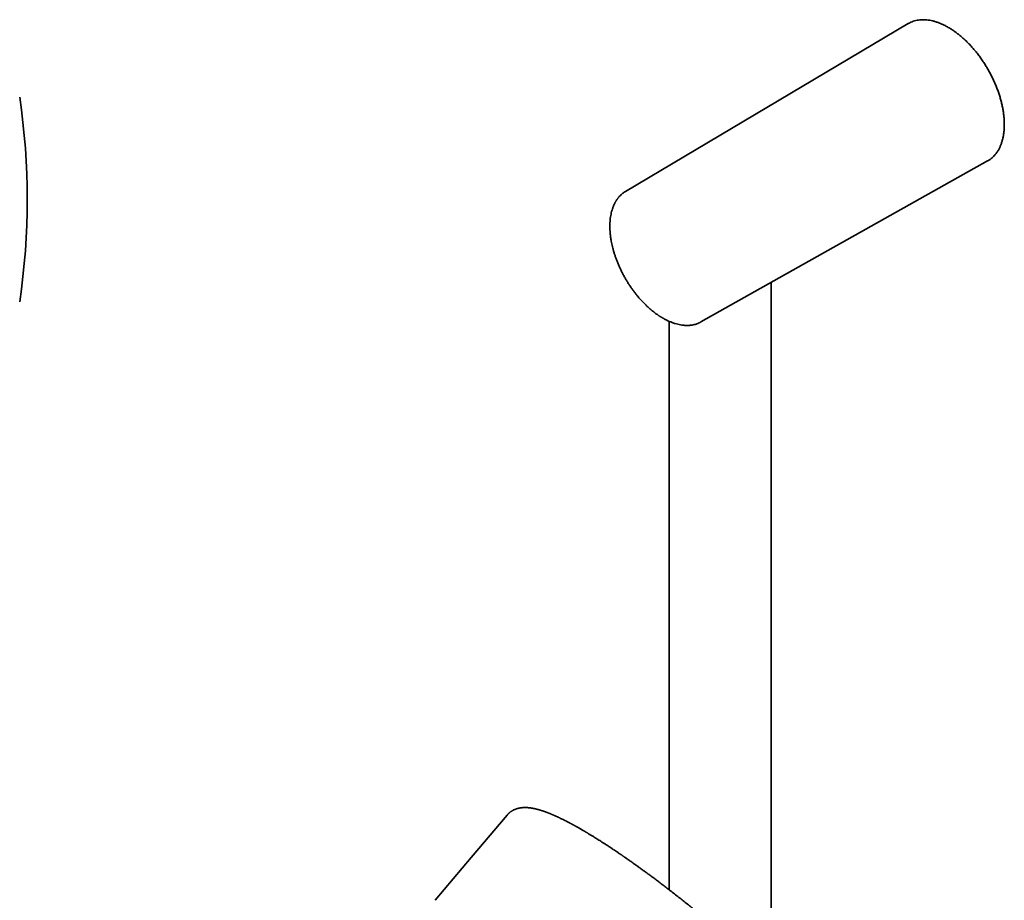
# Model space of a CAD drawing. Header units: millimetres. Extents: x 8 to 890, y 12 to 1884.
# Tile 13 of 26: x 605 to 789, y 727 to 891. Entities that reach past the tile are written whole.
import ezdxf

# ---------------------------------------------------------------- set-up
doc = ezdxf.new("R2010")
doc.units = ezdxf.units.MM

msp = doc.modelspace()

# ---------------------------------------------------------------- linework, layer by layer
at = {"color": 7, "linetype": 'Continuous', "lineweight": 35}
for p, q in [((770.72, 890.07), (718.12, 858.86)), ((732.14, 834.58), (785.47, 864.52)), ((745.22, 712.78), (745.22, 841.92)), ((726.22, 834.71), (726.22, 729.01))]:
    msp.add_line(p, q, dxfattribs=at)
at = {"color": 7, "linetype": 'Continuous', "lineweight": 35, "flags": 128}
for points in [[(717.88, 858.7), (718.02, 858.79), (718.12, 858.86)], [(732.14, 834.58), (732.14, 834.58), (732.14, 834.58)], [(696.09, 742.88), (689.43, 735.01), (682.71, 727.05)]]:
    msp.add_lwpolyline(points, dxfattribs=at)
at = {"color": 7, "linetype": 'Continuous', "lineweight": 35}
msp.add_arc((476.85, 857.36), 130, 351.5732, 8.4268, dxfattribs=at)
for points, knots in [([(788.57, 871.3), (788.57, 871.53), (788.56, 871.98), (788.51, 872.69), (788.43, 873.4), (788.32, 874.13), (788.17, 874.87), (787.99, 875.62), (787.78, 876.37), (787.55, 877.12), (787.28, 877.88), (786.98, 878.63), (786.65, 879.38), (786.3, 880.13), (785.92, 880.86), (785.52, 881.58), (785.1, 882.29), (784.65, 882.99), (784.18, 883.66), (783.7, 884.32), (783.19, 884.95), (782.67, 885.57), (782.14, 886.15), (781.59, 886.71), (781.03, 887.23), (780.47, 887.73), (779.89, 888.19), (779.31, 888.62), (778.73, 889.02), (778.14, 889.37), (777.56, 889.69), (776.97, 889.97), (776.4, 890.21), (775.82, 890.41), (775.25, 890.57), (774.7, 890.69), (774.15, 890.76), (773.62, 890.79), (773.1, 890.78), (772.59, 890.73), (772.1, 890.64), (771.64, 890.5), (771.19, 890.32), (770.89, 890.17), (770.74, 890.08), (770.72, 890.06)], [0, 0, 0, 0, 0.023741, 0.047481, 0.071222, 0.094962, 0.118703, 0.142444, 0.166184, 0.189925, 0.213665, 0.237406, 0.261146, 0.284887, 0.308628, 0.332368, 0.356109, 0.379849, 0.40359, 0.427331, 0.451071, 0.474812, 0.498552, 0.522293, 0.546034, 0.569774, 0.593515, 0.617255, 0.640996, 0.664737, 0.688477, 0.712218, 0.735958, 0.759699, 0.783439, 0.80718, 0.830921, 0.854661, 0.878402, 0.902142, 0.925883, 0.949624, 0.973364, 0.997105, 1, 1, 1, 1]), ([(785.47, 864.52), (785.48, 864.53), (785.64, 864.61), (785.92, 864.8), (786.3, 865.1), (786.65, 865.44), (786.98, 865.81), (787.28, 866.22), (787.55, 866.67), (787.78, 867.15), (787.99, 867.66), (788.17, 868.2), (788.32, 868.77), (788.43, 869.36), (788.51, 869.99), (788.56, 870.63), (788.57, 871.08), (788.57, 871.3)], [0, 0, 0, 0, 0.008839, 0.079636, 0.150433, 0.221231, 0.292028, 0.362825, 0.433622, 0.50442, 0.575217, 0.646014, 0.716811, 0.787608, 0.858406, 0.929203, 1, 1, 1, 1]), ([(717.87, 858.7), (717.87, 858.7), (717.79, 858.65), (717.65, 858.54), (717.44, 858.37), (717.26, 858.21), (717.11, 858.06), (716.97, 857.91), (716.86, 857.78), (716.76, 857.66), (716.68, 857.56), (716.62, 857.47), (716.57, 857.4), (716.53, 857.34), (716.49, 857.3), (716.46, 857.25), (716.43, 857.2), (716.39, 857.14), (716.33, 857.05), (716.26, 856.92), (716.19, 856.79), (716.11, 856.64), (716.03, 856.48), (715.95, 856.3), (715.86, 856.1), (715.78, 855.88), (715.66, 855.57), (715.54, 855.15), (715.42, 854.64), (715.33, 854.11), (715.26, 853.58), (715.23, 853.13), (715.22, 852.8), (715.21, 852.58), (715.21, 852.38), (715.21, 852.2), (715.22, 852.04), (715.22, 851.88), (715.23, 851.74), (715.23, 851.59), (715.25, 851.39), (715.27, 851.14), (715.29, 850.85), (715.33, 850.53), (715.38, 850.18), (715.44, 849.79), (715.52, 849.34), (715.63, 848.84), (715.76, 848.3), (715.91, 847.75), (716.08, 847.19), (716.27, 846.62), (716.49, 846.03), (716.73, 845.41), (717.01, 844.78), (717.31, 844.15), (717.62, 843.52), (717.95, 842.92), (718.29, 842.33), (718.64, 841.76), (719, 841.21), (719.37, 840.69), (719.74, 840.18), (720.11, 839.7), (720.53, 839.2), (720.97, 838.69), (721.45, 838.18), (721.93, 837.7), (722.38, 837.28), (722.81, 836.91), (723.19, 836.59), (723.55, 836.31), (723.89, 836.06), (724.15, 835.88), (724.34, 835.75), (724.47, 835.67), (724.58, 835.59), (724.69, 835.53), (724.78, 835.47), (724.84, 835.43), (724.89, 835.4), (724.95, 835.37), (725.02, 835.33), (725.12, 835.27), (725.25, 835.2), (725.41, 835.11), (725.59, 835.01), (725.79, 834.91), (726.02, 834.8), (726.27, 834.69), (726.53, 834.58), (726.81, 834.47), (727.08, 834.37), (727.44, 834.26), (727.87, 834.14), (728.37, 834.03), (728.75, 833.98), (729, 833.96), (729.13, 833.95), (729.25, 833.94), (729.37, 833.94), (729.47, 833.93), (729.55, 833.93), (729.61, 833.93), (729.66, 833.94), (729.72, 833.94), (729.81, 833.94), (729.92, 833.95), (730.05, 833.95), (730.2, 833.97), (730.36, 833.99), (730.61, 834.03), (730.91, 834.09), (731.25, 834.19), (731.51, 834.29), (731.7, 834.37), (731.83, 834.42), (731.94, 834.48), (732.04, 834.53), (732.11, 834.56), (732.14, 834.58)], [0, 0, 0, 0, 0.000147, 0.0110744, 0.0211518, 0.0303791, 0.0387565, 0.0462839, 0.0529617, 0.05879, 0.0634979, 0.0674544, 0.0706595, 0.0731135, 0.0750959, 0.0771113, 0.07917, 0.0812721, 0.0858221, 0.0908955, 0.0966848, 0.1024586, 0.1088026, 0.1157168, 0.1232008, 0.1312544, 0.1396847, 0.1567044, 0.1734886, 0.1900374, 0.2063513, 0.2224305, 0.229261, 0.2354783, 0.2410664, 0.2460255, 0.2503558, 0.2550758, 0.2587194, 0.2621279, 0.2679045, 0.2746821, 0.2824607, 0.2911108, 0.3003205, 0.3100759, 0.3222736, 0.3352291, 0.3489423, 0.3634132, 0.3772262, 0.3916655, 0.4067308, 0.4224224, 0.438739, 0.4552005, 0.4714107, 0.4873699, 0.5030781, 0.5185355, 0.5337423, 0.5486986, 0.5634044, 0.5778599, 0.5920652, 0.6094695, 0.6264831, 0.6431063, 0.6593253, 0.6731287, 0.68605, 0.6980891, 0.7092458, 0.7195198, 0.7237609, 0.727831, 0.7317301, 0.7352149, 0.7380414, 0.7401763, 0.7416837, 0.7432517, 0.7453283, 0.7487625, 0.7530449, 0.758176, 0.7641559, 0.7706954, 0.7780179, 0.7861234, 0.7949814, 0.8040744, 0.8132184, 0.8224134, 0.8394023, 0.856563, 0.8738958, 0.8783358, 0.8827869, 0.8872492, 0.8914922, 0.8950759, 0.8979431, 0.9001638, 0.901794, 0.9035471, 0.9068497, 0.9109311, 0.9157914, 0.9214307, 0.9278492, 0.934646, 0.9493143, 0.9632065, 0.976322, 0.9822299, 0.9876522, 0.9924187, 0.996533, 1, 1, 1, 1]), ([(707.12, 741.75), (707.09, 741.77), (706.95, 741.84), (706.69, 741.97), (706.36, 742.14), (706.09, 742.26), (705.88, 742.36), (705.73, 742.44), (705.57, 742.51), (705.42, 742.58), (705.27, 742.65), (705.14, 742.71), (705.02, 742.76), (704.93, 742.8), (704.83, 742.84), (704.73, 742.89), (704.61, 742.94), (704.49, 742.99), (704.37, 743.04), (704.26, 743.09), (704.15, 743.13), (704.03, 743.18), (703.92, 743.22), (703.81, 743.27), (703.71, 743.31), (703.63, 743.34), (703.57, 743.36), (703.52, 743.38), (703.47, 743.4), (703.42, 743.42), (703.36, 743.44), (703.25, 743.48), (703.11, 743.53), (702.94, 743.59), (702.79, 743.64), (702.65, 743.68), (702.53, 743.72), (702.42, 743.76), (702.31, 743.79), (702.2, 743.83), (702.08, 743.86), (701.95, 743.9), (701.81, 743.93), (701.69, 743.97), (701.58, 743.99), (701.49, 744.02), (701.41, 744.04), (701.33, 744.06), (701.24, 744.08), (701.14, 744.1), (701.04, 744.12), (700.94, 744.14), (700.86, 744.15), (700.77, 744.17), (700.68, 744.18), (700.57, 744.2), (700.46, 744.22), (700.36, 744.23), (700.27, 744.24), (700.19, 744.25), (700.13, 744.26), (700.08, 744.26), (700.04, 744.26), (699.99, 744.27), (699.93, 744.27), (699.87, 744.28), (699.8, 744.28), (699.74, 744.28), (699.69, 744.28), (699.64, 744.29), (699.59, 744.29), (699.54, 744.29), (699.47, 744.29), (699.41, 744.29), (699.34, 744.29), (699.29, 744.29), (699.24, 744.29), (699.18, 744.28), (699.13, 744.28), (699.06, 744.28), (698.99, 744.27), (698.9, 744.27), (698.81, 744.26), (698.71, 744.25), (698.62, 744.23), (698.51, 744.22), (698.42, 744.2), (698.33, 744.18), (698.25, 744.16), (698.16, 744.14), (698.07, 744.12), (697.98, 744.09), (697.88, 744.06), (697.79, 744.03), (697.69, 744), (697.58, 743.96), (697.48, 743.92), (697.4, 743.88), (697.32, 743.84), (697.25, 743.8), (697.18, 743.77), (697.1, 743.72), (697.01, 743.67), (696.92, 743.62), (696.83, 743.56), (696.75, 743.5), (696.68, 743.45), (696.62, 743.4), (696.57, 743.36), (696.52, 743.32), (696.46, 743.27), (696.41, 743.22), (696.35, 743.17), (696.29, 743.11), (696.23, 743.04), (696.16, 742.96), (696.11, 742.91), (696.09, 742.88)], [0, 0, 0, 0, 0.005496, 0.031596, 0.056851, 0.080688, 0.092643, 0.104594, 0.116627, 0.128741, 0.140911, 0.152187, 0.160763, 0.168334, 0.175851, 0.184224, 0.193453, 0.203481, 0.214187, 0.22307, 0.23237, 0.242086, 0.252219, 0.261904, 0.270292, 0.277384, 0.282293, 0.286305, 0.290119, 0.294718, 0.300109, 0.306293, 0.322229, 0.33899, 0.351466, 0.36359, 0.374783, 0.385044, 0.394512, 0.404739, 0.416156, 0.428718, 0.441489, 0.454097, 0.46371, 0.472541, 0.48056, 0.488028, 0.496307, 0.505895, 0.516357, 0.52596, 0.534295, 0.541459, 0.551168, 0.561878, 0.573384, 0.582331, 0.591546, 0.600111, 0.607218, 0.610937, 0.614545, 0.619111, 0.624677, 0.631247, 0.638369, 0.644455, 0.649497, 0.653593, 0.658234, 0.663924, 0.67025, 0.677196, 0.683441, 0.688838, 0.693387, 0.698527, 0.704044, 0.710003, 0.71704, 0.725417, 0.734591, 0.743017, 0.75351, 0.762873, 0.771599, 0.7797, 0.787674, 0.795767, 0.804042, 0.813277, 0.82137, 0.830132, 0.839452, 0.849329, 0.858827, 0.867107, 0.874184, 0.880602, 0.887336, 0.893896, 0.901978, 0.911846, 0.920123, 0.927979, 0.935282, 0.941621, 0.946963, 0.951544, 0.957152, 0.964159, 0.969277, 0.975235, 0.982712, 0.991729, 1, 1, 1, 1]), ([(715.85, 736.5), (715.69, 736.61), (715.36, 736.83), (714.88, 737.15), (714.4, 737.45), (713.96, 737.74), (713.54, 738.01), (713.16, 738.25), (712.8, 738.48), (712.47, 738.68), (712.18, 738.87), (711.91, 739.03), (711.68, 739.17), (711.47, 739.3), (711.27, 739.42), (711.11, 739.52), (710.97, 739.6), (710.85, 739.67), (710.76, 739.73), (710.67, 739.78), (710.61, 739.82), (710.56, 739.85), (710.52, 739.87), (710.47, 739.9), (710.42, 739.93), (710.32, 739.99), (710.19, 740.06), (710.02, 740.16), (709.83, 740.27), (709.63, 740.38), (709.42, 740.51), (709.21, 740.63), (709, 740.74), (708.82, 740.84), (708.66, 740.93), (708.5, 741.02), (708.36, 741.1), (708.23, 741.17), (708.1, 741.24), (707.97, 741.31), (707.84, 741.38), (707.68, 741.46), (707.51, 741.55), (707.32, 741.65), (707.19, 741.72), (707.12, 741.75)], [0, 0, 0, 0, 0.049331, 0.102024, 0.152076, 0.199493, 0.244264, 0.285657, 0.324495, 0.360776, 0.394499, 0.422933, 0.449249, 0.473447, 0.495524, 0.515475, 0.530294, 0.543355, 0.554659, 0.564204, 0.571991, 0.578019, 0.581488, 0.586149, 0.592825, 0.601516, 0.619744, 0.639801, 0.661611, 0.685174, 0.710493, 0.737332, 0.763244, 0.784537, 0.804636, 0.823541, 0.841252, 0.857767, 0.873894, 0.888909, 0.906324, 0.926138, 0.948354, 0.972975, 1, 1, 1, 1]), ([(726.15, 729.07), (725.92, 729.24), (725.45, 729.6), (724.76, 730.13), (724.08, 730.64), (723.43, 731.13), (722.81, 731.6), (722.22, 732.03), (721.68, 732.43), (721.17, 732.79), (720.69, 733.14), (720.23, 733.47), (719.82, 733.76), (719.46, 734.02), (719.15, 734.24), (718.85, 734.45), (718.58, 734.64), (718.34, 734.8), (718.14, 734.95), (717.96, 735.07), (717.82, 735.17), (717.72, 735.23), (717.66, 735.28), (717.61, 735.31), (717.55, 735.35), (717.46, 735.41), (717.35, 735.49), (717.2, 735.59), (717.03, 735.71), (716.83, 735.84), (716.61, 735.99), (716.36, 736.16), (716.11, 736.33), (715.94, 736.45), (715.86, 736.5)], [0, 0, 0, 0, 0.06285, 0.1292364, 0.1931561, 0.254611, 0.313601, 0.3701275, 0.421169, 0.4700225, 0.5166889, 0.5611689, 0.6034633, 0.6361869, 0.667471, 0.697046, 0.7237372, 0.7474079, 0.7680585, 0.7856887, 0.8000358, 0.8114814, 0.815184, 0.8193786, 0.8256426, 0.834001, 0.8460412, 0.8607852, 0.8782322, 0.8983819, 0.9212359, 0.9467968, 0.9750696, 1, 1, 1, 1]), ([(764.67, 684.02), (764.68, 684.04), (764.7, 684.07), (764.74, 684.11), (764.77, 684.15), (764.8, 684.19), (764.84, 684.23), (764.88, 684.29), (764.93, 684.36), (764.98, 684.43), (765.02, 684.5), (765.06, 684.56), (765.09, 684.61), (765.12, 684.66), (765.15, 684.71), (765.18, 684.77), (765.21, 684.83), (765.26, 684.93), (765.31, 685.06), (765.37, 685.2), (765.41, 685.32), (765.45, 685.43), (765.48, 685.54), (765.51, 685.66), (765.54, 685.8), (765.57, 685.96), (765.6, 686.13), (765.62, 686.3), (765.63, 686.47), (765.64, 686.63), (765.64, 686.77), (765.64, 686.89), (765.63, 686.97), (765.63, 687.02), (765.63, 687.06), (765.63, 687.11), (765.62, 687.15), (765.62, 687.2), (765.61, 687.26), (765.61, 687.32), (765.6, 687.38), (765.59, 687.44), (765.59, 687.49), (765.58, 687.54), (765.57, 687.58), (765.57, 687.63), (765.56, 687.69), (765.54, 687.76), (765.53, 687.84), (765.51, 687.93), (765.49, 688.02), (765.47, 688.09), (765.46, 688.15), (765.45, 688.2), (765.44, 688.24), (765.43, 688.28), (765.42, 688.32), (765.41, 688.36), (765.39, 688.41), (765.37, 688.48), (765.36, 688.54), (765.34, 688.61), (765.32, 688.67), (765.3, 688.72), (765.28, 688.77), (765.27, 688.83), (765.25, 688.88), (765.21, 689), (765.16, 689.15), (765.08, 689.33), (765.01, 689.52), (764.93, 689.71), (764.85, 689.9), (764.76, 690.09), (764.69, 690.24), (764.63, 690.36), (764.59, 690.45), (764.55, 690.53), (764.5, 690.62), (764.45, 690.72), (764.36, 690.89), (764.24, 691.11), (764.1, 691.36), (763.97, 691.6), (763.85, 691.81), (763.73, 692), (763.61, 692.2), (763.49, 692.39), (763.38, 692.57), (763.27, 692.73), (763.18, 692.88), (763.07, 693.04), (762.96, 693.2), (762.85, 693.38), (762.73, 693.56), (762.62, 693.72), (762.53, 693.84), (762.47, 693.93), (762.43, 693.99), (762.39, 694.04), (762.36, 694.09), (762.32, 694.14), (762.27, 694.21), (762.21, 694.3), (762.14, 694.4), (762.04, 694.54), (761.91, 694.72), (761.76, 694.92), (761.6, 695.13), (761.44, 695.35), (761.29, 695.55), (761.15, 695.73), (761.04, 695.89), (760.91, 696.04), (760.79, 696.2), (760.66, 696.37), (760.54, 696.53), (760.41, 696.68), (760.3, 696.83), (760.19, 696.96), (760.1, 697.08), (760.02, 697.18), (759.95, 697.26), (759.89, 697.34), (759.82, 697.43), (759.74, 697.52), (759.65, 697.63), (759.55, 697.76), (759.44, 697.9), (759.31, 698.05), (759.16, 698.23), (759, 698.43), (758.8, 698.66), (758.6, 698.9), (758.38, 699.16), (758.17, 699.41), (757.95, 699.66), (757.71, 699.94), (757.44, 700.25), (757.14, 700.59), (756.85, 700.92), (756.55, 701.26), (756.26, 701.58), (755.97, 701.9), (755.71, 702.19), (755.46, 702.47), (755.23, 702.71), (755.04, 702.92), (754.87, 703.1), (754.74, 703.25), (754.61, 703.39), (754.48, 703.53), (754.34, 703.67), (754.15, 703.88), (753.9, 704.14), (753.59, 704.47), (753.25, 704.83), (752.88, 705.21), (752.48, 705.63), (752.07, 706.05), (751.66, 706.48), (751.24, 706.9), (750.81, 707.34), (750.37, 707.78), (749.78, 708.37), (749.05, 709.09), (748.2, 709.93), (747.37, 710.73), (746.56, 711.5), (745.75, 712.27), (744.98, 713), (744.26, 713.67), (743.6, 714.29), (742.95, 714.89), (742.32, 715.46), (741.71, 716.02), (741.14, 716.53), (740.61, 717.01), (740.12, 717.44), (739.71, 717.81), (739.37, 718.11), (739.08, 718.36), (738.78, 718.63), (738.43, 718.93), (738.05, 719.27), (737.63, 719.63), (737.18, 720.02), (736.7, 720.44), (736.19, 720.88), (735.66, 721.33), (735.11, 721.8), (734.54, 722.28), (733.95, 722.78), (733.32, 723.3), (732.68, 723.84), (732, 724.4), (731.3, 724.97), (730.57, 725.57), (729.81, 726.18), (729.04, 726.8), (728.25, 727.43), (727.43, 728.07), (726.73, 728.62), (726.3, 728.95), (726.15, 729.07)], [0, 0, 0, 0, 0.001391, 0.002869, 0.00407, 0.005183, 0.006613, 0.00844, 0.010661, 0.012868, 0.01474, 0.016642, 0.018135, 0.019606, 0.021076, 0.022564, 0.024337, 0.026479, 0.031049, 0.035039, 0.038181, 0.041143, 0.044121, 0.047474, 0.0512, 0.056014, 0.061001, 0.065971, 0.070799, 0.075372, 0.079822, 0.084045, 0.085664, 0.087122, 0.088431, 0.089757, 0.091147, 0.092633, 0.094447, 0.096134, 0.098051, 0.100118, 0.101931, 0.103433, 0.104624, 0.105652, 0.107677, 0.109956, 0.112514, 0.115444, 0.118755, 0.120779, 0.122715, 0.124352, 0.12569, 0.126757, 0.127915, 0.129273, 0.131109, 0.133217, 0.135485, 0.13757, 0.139447, 0.141117, 0.14282, 0.144485, 0.146398, 0.148559, 0.155605, 0.160907, 0.16676, 0.173538, 0.179314, 0.185205, 0.191369, 0.194158, 0.196655, 0.199136, 0.201995, 0.205234, 0.208796, 0.21721, 0.225468, 0.231952, 0.238155, 0.24393, 0.249332, 0.254865, 0.26063, 0.264675, 0.268851, 0.273176, 0.277698, 0.28242, 0.287341, 0.29239, 0.295219, 0.297497, 0.299224, 0.300399, 0.301409, 0.30271, 0.304617, 0.306929, 0.309645, 0.312765, 0.317828, 0.323097, 0.328495, 0.334021, 0.339676, 0.343409, 0.347196, 0.351036, 0.35493, 0.358879, 0.362816, 0.366442, 0.370026, 0.373187, 0.375924, 0.378239, 0.38013, 0.381831, 0.383733, 0.385963, 0.388519, 0.39139, 0.394575, 0.398075, 0.401888, 0.40663, 0.411781, 0.417335, 0.422981, 0.428556, 0.434062, 0.439499, 0.44686, 0.45409, 0.46119, 0.46814, 0.475229, 0.48181, 0.487884, 0.493449, 0.498507, 0.503056, 0.506275, 0.50918, 0.511837, 0.514607, 0.517545, 0.52065, 0.526611, 0.533108, 0.540138, 0.547703, 0.555802, 0.564435, 0.572241, 0.580439, 0.588865, 0.597262, 0.605629, 0.621974, 0.638201, 0.652591, 0.666888, 0.681093, 0.695206, 0.706928, 0.718265, 0.729217, 0.739785, 0.749968, 0.759765, 0.768068, 0.776073, 0.783779, 0.78818, 0.792744, 0.797719, 0.803106, 0.809386, 0.816146, 0.823385, 0.831105, 0.839304, 0.847983, 0.856604, 0.865652, 0.875126, 0.885025, 0.89535, 0.9061, 0.917276, 0.928876, 0.940901, 0.95335, 0.96599, 0.979038, 0.992495, 1, 1, 1, 1])]:
    msp.add_open_spline(points, degree=3, knots=knots, dxfattribs=at)

doc.saveas('drawing.dxf')
